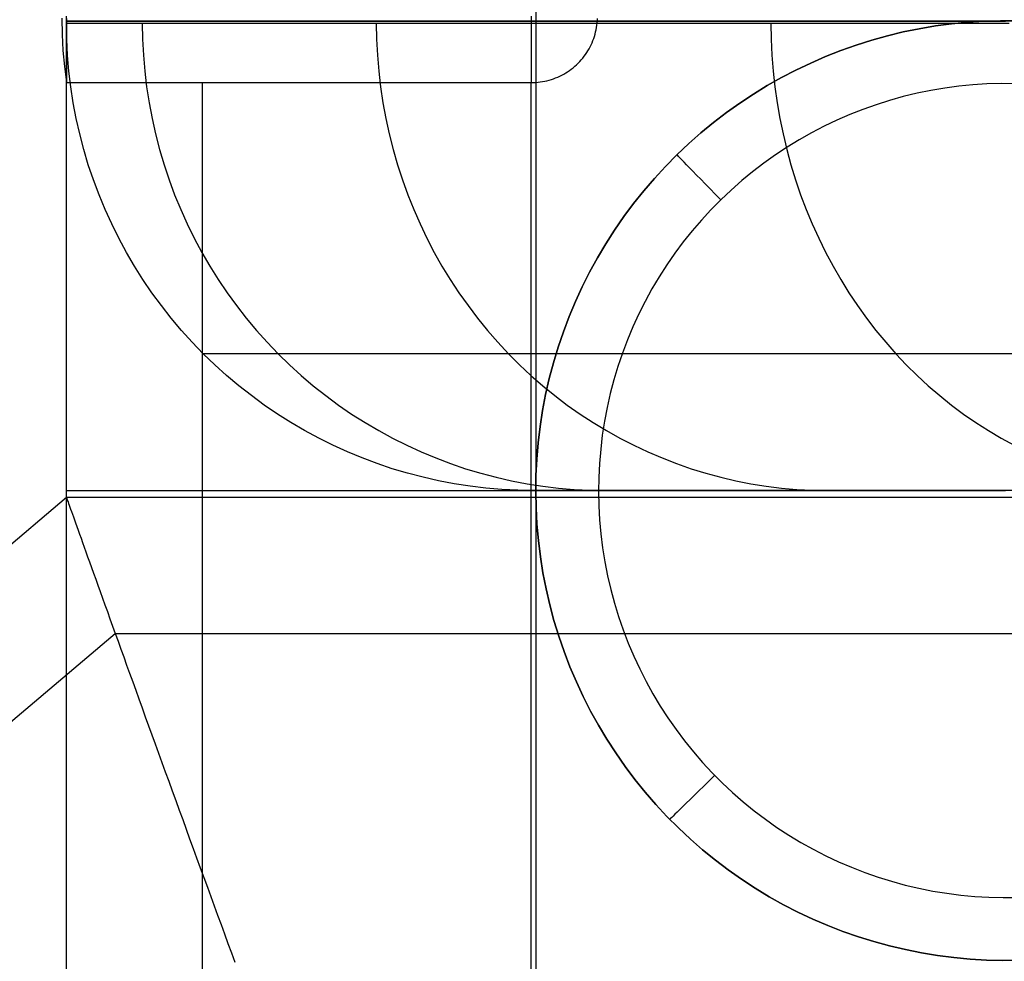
# Model space of a CAD drawing. Header units: millimetres. Extents: x 4627 to 5374, y -356 to 20.
# Tile 13 of 44: x 4702 to 4723, y -10 to 10. Entities that reach past the tile are written whole.
import ezdxf

# ---------------------------------------------------------------- set-up
doc = ezdxf.new("R2010")
doc.units = ezdxf.units.MM
for name, color, linetype, true_color in [('Slope storage bench', 7, 'Continuous', 0x000000), ('Slope storage bench$back', 7, 'Continuous', 0x000000), ('Slope storage bench$Glides', 7, 'Continuous', 0x000000), ('Slope storage bench$Lid', 7, 'Continuous', 0x000000)]:
    doc.layers.add(name, color=color, linetype=linetype, true_color=true_color)

msp = doc.modelspace()

# ---------------------------------------------------------------- linework, layer by layer
at = {"layer": 'Slope storage bench'}
for p, q in [((4712.803, 0), (4712.803, 20)), ((4702.803, 0), (4702.803, 10.1)), ((4702.803, -290.1, -150), (4702.803, 10.1, -150)), ((4712.703, 10.1, -300.1), (4712.703, 9.817, -300.096)), ((4702.703, 10.058, -290.1), (4702.71, 9.715, -290.1)), ((4702.803, 10.052, -288.69), (4702.803, 10.004, -288.693)), ((4702.803, 10.004, -288.693), (4702.803, 9.956, -288.697)), ((4702.803, 10), (4722.803, 10)), ((4702.803, 9.956, -288.697), (4702.803, 9.908, -288.702)), ((4702.803, 9.908, -288.702), (4702.803, 9.86, -288.71)), ((4702.803, 9.86, -288.71), (4702.803, 9.813, -288.719)), ((4714.084, 9.813, -300), (4714.093, 9.86, -300)), ((4714.093, 9.86, -300), (4714.1, 9.908, -300)), ((4714.1, 9.908, -300), (4714.106, 9.956, -300)), ((4714.106, 9.956, -300), (4714.11, 10.004, -300)), ((4714.11, 10.004, -300), (4714.113, 10.052, -300)), ((4702.71, 9.715, -290.1), (4702.729, 9.372, -290.1)), ((4702.803, 9.813, -288.719), (4702.803, 9.766, -288.729)), ((4702.803, 9.766, -288.729), (4702.803, 9.719, -288.742)), ((4702.803, 9.719, -288.742), (4702.803, 9.673, -288.755)), ((4702.803, 9.673, -288.755), (4702.803, 9.628, -288.771)), ((4712.703, 9.817, -300.096), (4712.703, 9.534, -300.084)), ((4714.032, 9.628, -300), (4714.047, 9.673, -300)), ((4714.047, 9.673, -300), (4714.061, 9.719, -300)), ((4714.061, 9.719, -300), (4714.073, 9.766, -300)), ((4714.073, 9.766, -300), (4714.084, 9.813, -300)), ((4702.803, 9.628, -288.771), (4702.803, 9.582, -288.788)), ((4702.803, 9.582, -288.788), (4702.803, 9.538, -288.806)), ((4702.803, 9.538, -288.806), (4702.803, 9.494, -288.826)), ((4702.803, 9.494, -288.826), (4702.803, 9.451, -288.847)), ((4702.803, 9.451, -288.847), (4702.803, 9.409, -288.87)), ((4712.703, 9.534, -300.084), (4712.703, 9.252, -300.064)), ((4713.932, 9.409, -300), (4713.955, 9.451, -300)), ((4713.955, 9.451, -300), (4713.977, 9.494, -300)), ((4713.977, 9.494, -300), (4713.997, 9.538, -300)), ((4713.997, 9.538, -300), (4714.015, 9.582, -300)), ((4714.015, 9.582, -300), (4714.032, 9.628, -300)), ((4702.729, 9.372, -290.1), (4702.76, 9.03, -290.1)), ((4702.803, 9.409, -288.87), (4702.803, 9.367, -288.895)), ((4702.803, 9.367, -288.895), (4702.803, 9.326, -288.92)), ((4702.803, 9.326, -288.92), (4702.803, 9.286, -288.948)), ((4702.803, 9.286, -288.948), (4702.803, 9.248, -288.976)), ((4702.803, 9.248, -288.976), (4702.803, 9.21, -289.006)), ((4712.703, 9.252, -300.064), (4712.703, 8.97, -300.036)), ((4713.797, 9.21, -300), (4713.827, 9.248, -300)), ((4713.827, 9.248, -300), (4713.855, 9.286, -300)), ((4713.855, 9.286, -300), (4713.882, 9.326, -300)), ((4713.882, 9.326, -300), (4713.908, 9.367, -300)), ((4713.908, 9.367, -300), (4713.932, 9.409, -300)), ((4702.76, 9.03, -290.1), (4702.803, 8.689, -290.1)), ((4702.803, 9.21, -289.006), (4702.803, 9.173, -289.037)), ((4702.803, 9.173, -289.037), (4702.803, 9.137, -289.069)), ((4702.803, 9.137, -289.069), (4702.803, 9.103, -289.103)), ((4702.803, 9.103, -289.103), (4702.803, 9.069, -289.137)), ((4702.803, 9.069, -289.137), (4702.803, 9.037, -289.173)), ((4702.803, 9.037, -289.173), (4702.803, 9.006, -289.21)), ((4713.593, 9.006, -300), (4713.63, 9.037, -300)), ((4713.63, 9.037, -300), (4713.666, 9.069, -300)), ((4713.666, 9.069, -300), (4713.7, 9.103, -300)), ((4713.7, 9.103, -300), (4713.734, 9.137, -300)), ((4713.734, 9.137, -300), (4713.766, 9.173, -300)), ((4713.766, 9.173, -300), (4713.797, 9.21, -300)), ((4702.803, 9.006, -289.21), (4702.803, 8.976, -289.248)), ((4702.803, 8.976, -289.248), (4702.803, 8.948, -289.286)), ((4702.803, 8.948, -289.286), (4702.803, 8.92, -289.326)), ((4702.803, 8.92, -289.326), (4702.803, 8.895, -289.367)), ((4702.803, 8.895, -289.367), (4702.803, 8.87, -289.409)), ((4702.803, 8.87, -289.409), (4702.803, 8.847, -289.451)), ((4702.803, 8.847, -289.451), (4702.803, 8.826, -289.494)), ((4702.803, 8.826, -289.494), (4702.803, 8.806, -289.538)), ((4712.703, 8.97, -300.036), (4712.703, 8.689, -300)), ((4713.265, 8.806, -300), (4713.309, 8.826, -300)), ((4713.309, 8.826, -300), (4713.352, 8.847, -300)), ((4713.352, 8.847, -300), (4713.394, 8.87, -300)), ((4713.394, 8.87, -300), (4713.436, 8.895, -300)), ((4713.436, 8.895, -300), (4713.476, 8.92, -300)), ((4713.476, 8.92, -300), (4713.516, 8.948, -300)), ((4713.516, 8.948, -300), (4713.555, 8.976, -300)), ((4713.555, 8.976, -300), (4713.593, 9.006, -300)), ((4702.803, 8.806, -289.538), (4702.803, 8.788, -289.582)), ((4702.803, 8.788, -289.582), (4702.803, 8.771, -289.628)), ((4702.803, 8.771, -289.628), (4702.803, 8.755, -289.673)), ((4702.803, 8.755, -289.673), (4702.803, 8.742, -289.719)), ((4702.803, 8.742, -289.719), (4702.803, 8.729, -289.766)), ((4702.803, 8.729, -289.766), (4702.803, 8.719, -289.813)), ((4702.803, 8.719, -289.813), (4702.803, 8.71, -289.86)), ((4702.803, 8.71, -289.86), (4702.803, 8.702, -289.908)), ((4702.803, 8.702, -289.908), (4702.803, 8.697, -289.956)), ((4702.803, 8.697, -289.956), (4702.803, 8.693, -290.004)), ((4702.803, 8.693, -290.004), (4702.803, 8.69, -290.052)), ((4702.803, 8.69, -290.052), (4702.803, 8.689, -290.1)), ((4702.803, 8.689, -290.1), (4702.809, 8.689, -290.438)), ((4702.803, -288.689, -290.1), (4702.803, 8.689, -290.1)), ((4702.809, 8.689, -290.438), (4702.826, 8.689, -290.776)), ((4702.826, 8.689, -290.776), (4702.855, 8.689, -291.112)), ((4702.855, 8.689, -291.112), (4702.895, 8.689, -291.448)), ((4702.895, 8.689, -291.448), (4702.947, 8.689, -291.782)), ((4702.947, 8.689, -291.782), (4703.01, 8.689, -292.114)), ((4703.01, 8.689, -292.114), (4703.084, 8.689, -292.444)), ((4703.084, 8.689, -292.444), (4703.17, 8.689, -292.771)), ((4703.17, 8.689, -292.771), (4703.267, 8.689, -293.095)), ((4703.267, 8.689, -293.095), (4703.374, 8.689, -293.415)), ((4703.374, 8.689, -293.415), (4703.493, 8.689, -293.732)), ((4703.493, 8.689, -293.732), (4703.622, 8.689, -294.044)), ((4703.622, 8.689, -294.044), (4703.762, 8.689, -294.352)), ((4703.762, 8.689, -294.352), (4703.913, 8.689, -294.655)), ((4703.913, 8.689, -294.655), (4704.073, 8.689, -294.952)), ((4704.073, 8.689, -294.952), (4704.244, 8.689, -295.244)), ((4704.244, 8.689, -295.244), (4704.425, 8.689, -295.53)), ((4704.425, 8.689, -295.53), (4704.615, 8.689, -295.809)), ((4704.615, 8.689, -295.809), (4704.814, 8.689, -296.082)), ((4704.814, 8.689, -296.082), (4705.023, 8.689, -296.348)), ((4705.023, 8.689, -296.348), (4705.241, 8.689, -296.606)), ((4705.241, 8.689, -296.606), (4705.468, 8.689, -296.857)), ((4705.468, 8.689, -296.857), (4705.702, 8.689, -297.1)), ((4705.702, 8.689, -297.1), (4705.946, 8.689, -297.335)), ((4705.702, -288.689, -297.1), (4705.702, 8.689, -297.1)), ((4705.946, 8.689, -297.335), (4706.196, 8.689, -297.562)), ((4706.196, 8.689, -297.562), (4706.455, 8.689, -297.78)), ((4706.455, 8.689, -297.78), (4706.721, 8.689, -297.988)), ((4706.721, 8.689, -297.988), (4706.994, 8.689, -298.188)), ((4706.994, 8.689, -298.188), (4707.273, 8.689, -298.378)), ((4707.273, 8.689, -298.378), (4707.559, 8.689, -298.559)), ((4707.559, 8.689, -298.559), (4707.851, 8.689, -298.729)), ((4707.851, 8.689, -298.729), (4708.148, 8.689, -298.89)), ((4708.148, 8.689, -298.89), (4708.451, 8.689, -299.04)), ((4708.451, 8.689, -299.04), (4708.759, 8.689, -299.18)), ((4708.759, 8.689, -299.18), (4709.071, 8.689, -299.31)), ((4709.071, 8.689, -299.31), (4709.388, 8.689, -299.428)), ((4709.388, 8.689, -299.428), (4709.708, 8.689, -299.536)), ((4709.708, 8.689, -299.536), (4710.032, 8.689, -299.633)), ((4710.032, 8.689, -299.633), (4710.359, 8.689, -299.719)), ((4710.359, 8.689, -299.719), (4710.689, 8.689, -299.793)), ((4710.689, 8.689, -299.793), (4711.021, 8.689, -299.856)), ((4711.021, 8.689, -299.856), (4711.355, 8.689, -299.908)), ((4711.355, 8.689, -299.908), (4711.69, 8.689, -299.948)), ((4711.69, 8.689, -299.948), (4712.027, 8.689, -299.977)), ((4712.027, 8.689, -299.977), (4712.365, 8.689, -299.994)), ((4712.365, 8.689, -299.994), (4712.703, 8.689, -300)), ((4712.703, 8.689, -300), (4712.751, 8.69, -300)), ((4712.703, -288.689, -300), (4712.703, 8.689, -300)), ((4712.751, 8.69, -300), (4712.799, 8.693, -300)), ((4712.799, 8.693, -300), (4712.847, 8.697, -300)), ((4712.847, 8.697, -300), (4712.895, 8.702, -300)), ((4712.895, 8.702, -300), (4712.943, 8.71, -300)), ((4712.943, 8.71, -300), (4712.99, 8.719, -300)), ((4712.99, 8.719, -300), (4713.037, 8.729, -300)), ((4713.037, 8.729, -300), (4713.083, 8.742, -300)), ((4713.083, 8.742, -300), (4713.13, 8.755, -300)), ((4713.13, 8.755, -300), (4713.175, 8.771, -300)), ((4713.175, 8.771, -300), (4713.22, 8.788, -300)), ((4713.22, 8.788, -300), (4713.265, 8.806, -300)), ((4702.803, -280), (4702.803, 0)), ((4702.803, 0), (4722.803, 0)), ((4712.803, -280), (4712.803, 0))]:
    msp.add_line(p, q, dxfattribs=at)
at = {"layer": 'Slope storage bench$back'}
for p, q in [((4712.803, 0), (4712.803, 20)), ((4702.803, 9.95), (4702.803, 10.05)), ((4702.835, 10, 3.663), (4702.803, 10)), ((4702.803, 10), (4722.803, 10)), ((4702.835, 9.95, 3.663), (4702.803, 9.95)), ((4702.809, 9.61), (4702.803, 9.95)), ((4702.932, 10, 7.342), (4702.835, 10, 3.663)), ((4702.932, 9.95, 7.342), (4702.835, 9.95, 3.663)), ((4703.094, 10, 11.034), (4702.932, 10, 7.342)), ((4703.094, 9.95, 11.034), (4702.932, 9.95, 7.342)), ((4703.322, 10, 14.734), (4703.094, 10, 11.034)), ((4703.322, 9.95, 14.734), (4703.094, 9.95, 11.034)), ((4703.618, 10, 18.44), (4703.322, 10, 14.734)), ((4703.618, 9.95, 18.44), (4703.322, 9.95, 14.734)), ((4703.981, 10, 22.149), (4703.618, 10, 18.44)), ((4703.981, 9.95, 22.149), (4703.618, 9.95, 18.44)), ((4704.412, 10, 25.857), (4703.981, 10, 22.149)), ((4704.412, 9.95, 25.857), (4703.981, 9.95, 22.149)), ((4704.912, 10, 29.561), (4704.412, 10, 25.857)), ((4704.912, 9.95, 29.561), (4704.412, 9.95, 25.857)), ((4704.419, 9.95, 25.914), (4704.425, 9.61, 25.913)), ((4705.482, 10, 33.257), (4704.912, 10, 29.561)), ((4705.482, 9.95, 33.257), (4704.912, 9.95, 29.561)), ((4706.122, 10, 36.943), (4705.482, 10, 33.257)), ((4706.122, 9.95, 36.943), (4705.482, 9.95, 33.257)), ((4706.833, 10, 40.615), (4706.122, 10, 36.943)), ((4706.833, 9.95, 40.615), (4706.122, 9.95, 36.943)), ((4707.617, 10, 44.269), (4706.833, 10, 40.615)), ((4707.617, 9.95, 44.269), (4706.833, 9.95, 40.615)), ((4708.473, 10, 47.903), (4707.617, 10, 44.269)), ((4708.473, 9.95, 47.903), (4707.617, 9.95, 44.269)), ((4709.402, 10, 51.513), (4708.473, 10, 47.903)), ((4709.402, 9.95, 51.513), (4708.473, 9.95, 47.903)), ((4710.405, 10, 55.096), (4709.402, 10, 51.513)), ((4710.405, 9.95, 55.096), (4709.402, 9.95, 51.513)), ((4709.402, 9.95, 51.513), (4709.408, 9.61, 51.511)), ((4711.483, 10, 58.649), (4710.405, 10, 55.096)), ((4711.483, 9.95, 58.649), (4710.405, 9.95, 55.096)), ((4712.636, 10, 62.167), (4711.483, 10, 58.649)), ((4712.636, 9.95, 62.167), (4711.483, 9.95, 58.649)), ((4713.866, 10, 65.649), (4712.636, 10, 62.167)), ((4713.866, 9.95, 65.649), (4712.636, 9.95, 62.167)), ((4715.172, 10, 69.091), (4713.866, 10, 65.649)), ((4715.172, 9.95, 69.091), (4713.866, 9.95, 65.649)), ((4716.556, 10, 72.488), (4715.172, 10, 69.091)), ((4716.556, 9.95, 72.488), (4715.172, 9.95, 69.091)), ((4718.018, 10, 75.839), (4716.556, 10, 72.488)), ((4718.018, 9.95, 75.839), (4716.556, 9.95, 72.488)), ((4717.806, 9.95, 75.364), (4717.811, 9.61, 75.362)), ((4719.559, 10, 79.14), (4718.018, 10, 75.839)), ((4719.559, 9.95, 79.14), (4718.018, 9.95, 75.839)), ((4721.18, 10, 82.387), (4719.559, 10, 79.14)), ((4721.18, 9.95, 82.387), (4719.559, 9.95, 79.14)), ((4722.882, 10, 85.578), (4721.18, 10, 82.387)), ((4722.882, 9.95, 85.578), (4721.18, 9.95, 82.387)), ((4702.826, 9.271), (4702.809, 9.61)), ((4704.425, 9.61, 25.913), (4704.442, 9.271, 25.911)), ((4709.408, 9.61, 51.511), (4709.425, 9.271, 51.507)), ((4717.811, 9.61, 75.362), (4717.827, 9.271, 75.355)), ((4702.855, 8.932), (4702.826, 9.271)), ((4704.442, 9.271, 25.911), (4704.471, 8.932, 25.907)), ((4709.425, 9.271, 51.507), (4709.453, 8.932, 51.499)), ((4717.827, 9.271, 75.355), (4717.853, 8.932, 75.343)), ((4702.895, 8.595), (4702.855, 8.932)), ((4704.471, 8.932, 25.907), (4704.511, 8.595, 25.902)), ((4709.453, 8.932, 51.499), (4709.492, 8.595, 51.489)), ((4717.853, 8.932, 75.343), (4717.89, 8.595, 75.326)), ((4702.947, 8.259), (4702.895, 8.595)), ((4704.511, 8.595, 25.902), (4704.563, 8.259, 25.896)), ((4709.492, 8.595, 51.489), (4709.542, 8.259, 51.475)), ((4717.89, 8.595, 75.326), (4717.938, 8.259, 75.305)), ((4703.011, 7.926), (4702.947, 8.259)), ((4704.563, 8.259, 25.896), (4704.626, 7.926, 25.888)), ((4709.542, 8.259, 51.475), (4709.603, 7.926, 51.459)), ((4717.938, 8.259, 75.305), (4717.996, 7.926, 75.279)), ((4703.086, 7.594), (4703.011, 7.926)), ((4704.626, 7.926, 25.888), (4704.7, 7.594, 25.879)), ((4709.603, 7.926, 51.459), (4709.676, 7.594, 51.439)), ((4717.996, 7.926, 75.279), (4718.064, 7.594, 75.249)), ((4703.172, 7.266), (4703.086, 7.594)), ((4704.7, 7.594, 25.879), (4704.785, 7.266, 25.868)), ((4709.676, 7.594, 51.439), (4709.759, 7.266, 51.417)), ((4718.064, 7.594, 75.249), (4718.142, 7.266, 75.214)), ((4703.269, 6.94), (4703.172, 7.266)), ((4704.785, 7.266, 25.868), (4704.882, 6.94, 25.856)), ((4709.759, 7.266, 51.417), (4709.853, 6.94, 51.392)), ((4718.142, 7.266, 75.214), (4718.231, 6.94, 75.174)), ((4703.377, 6.618), (4703.269, 6.94)), ((4704.882, 6.94, 25.856), (4704.989, 6.618, 25.842)), ((4709.853, 6.94, 51.392), (4709.957, 6.618, 51.364)), ((4718.231, 6.94, 75.174), (4718.33, 6.618, 75.13)), ((4703.497, 6.3), (4703.377, 6.618)), ((4704.989, 6.618, 25.842), (4705.108, 6.3, 25.827)), ((4709.957, 6.618, 51.364), (4710.072, 6.3, 51.333)), ((4718.33, 6.618, 75.13), (4718.439, 6.3, 75.081)), ((4703.627, 5.986), (4703.497, 6.3)), ((4705.108, 6.3, 25.827), (4705.237, 5.986, 25.811)), ((4710.072, 6.3, 51.333), (4710.198, 5.986, 51.299)), ((4718.439, 6.3, 75.081), (4718.558, 5.986, 75.028)), ((4703.767, 5.677), (4703.627, 5.986)), ((4705.237, 5.986, 25.811), (4705.376, 5.677, 25.793)), ((4710.198, 5.986, 51.299), (4710.334, 5.677, 51.263)), ((4718.558, 5.986, 75.028), (4718.686, 5.677, 74.971)), ((4703.918, 5.372), (4703.767, 5.677)), ((4705.376, 5.677, 25.793), (4705.526, 5.372, 25.775)), ((4710.334, 5.677, 51.263), (4710.48, 5.372, 51.223)), ((4718.686, 5.677, 74.971), (4718.824, 5.372, 74.909)), ((4704.08, 5.073), (4703.918, 5.372)), ((4705.526, 5.372, 25.775), (4705.686, 5.073, 25.754)), ((4710.48, 5.372, 51.223), (4710.636, 5.073, 51.181)), ((4718.824, 5.372, 74.909), (4718.971, 5.074, 74.843)), ((4704.251, 4.78), (4704.08, 5.073)), ((4705.686, 5.073, 25.754), (4705.857, 4.78, 25.733)), ((4710.636, 5.073, 51.181), (4710.801, 4.78, 51.137)), ((4718.971, 5.074, 74.843), (4719.128, 4.78, 74.773)), ((4704.433, 4.493), (4704.251, 4.78)), ((4705.857, 4.78, 25.733), (4706.037, 4.493, 25.71)), ((4710.801, 4.78, 51.137), (4710.977, 4.493, 51.09)), ((4719.128, 4.78, 74.773), (4719.294, 4.493, 74.699)), ((4704.624, 4.212), (4704.433, 4.493)), ((4706.037, 4.493, 25.71), (4706.226, 4.212, 25.686)), ((4710.977, 4.493, 51.09), (4711.161, 4.212, 51.04)), ((4719.294, 4.493, 74.699), (4719.468, 4.212, 74.621)), ((4704.825, 3.938), (4704.624, 4.212)), ((4706.226, 4.212, 25.686), (4706.425, 3.938, 25.661)), ((4711.161, 4.212, 51.04), (4711.355, 3.938, 50.988)), ((4719.468, 4.212, 74.621), (4719.651, 3.938, 74.539)), ((4705.034, 3.671), (4704.825, 3.938)), ((4706.425, 3.938, 25.661), (4706.634, 3.671, 25.635)), ((4711.355, 3.938, 50.988), (4711.558, 3.671, 50.934)), ((4719.651, 3.938, 74.539), (4719.843, 3.671, 74.453)), ((4705.253, 3.411), (4705.034, 3.671)), ((4706.634, 3.671, 25.635), (4706.851, 3.411, 25.608)), ((4711.558, 3.671, 50.934), (4711.769, 3.411, 50.877)), ((4719.843, 3.671, 74.453), (4720.043, 3.411, 74.364)), ((4705.481, 3.159), (4705.253, 3.411)), ((4706.851, 3.411, 25.608), (4707.077, 3.159, 25.579)), ((4711.769, 3.411, 50.877), (4711.989, 3.159, 50.818)), ((4720.043, 3.411, 74.364), (4720.25, 3.159, 74.271)), ((4705.717, 2.914), (4705.481, 3.159)), ((4707.077, 3.159, 25.579), (4707.311, 2.914, 25.55)), ((4711.989, 3.159, 50.818), (4712.217, 2.914, 50.757)), ((4720.25, 3.159, 74.271), (4720.466, 2.914, 74.175)), ((4705.961, 2.678), (4705.717, 2.914)), ((4705.817, 2.914, 6.401), (4705.717, 2.914)), ((4706.114, 2.914, 12.796), (4705.817, 2.914, 6.401)), ((4706.612, 2.914, 19.181), (4706.114, 2.914, 12.796)), ((4707.311, 2.914, 25.55), (4706.612, 2.914, 19.181)), ((4708.214, 2.914, 31.899), (4707.311, 2.914, 25.55)), ((4707.311, 2.914, 25.55), (4707.553, 2.678, 25.519)), ((4709.328, 2.914, 38.221), (4708.214, 2.914, 31.899)), ((4710.66, 2.914, 44.509), (4709.328, 2.914, 38.221)), ((4711.41, 2.914, 47.639), (4710.66, 2.914, 44.509)), ((4712.217, 2.914, 50.757), (4711.41, 2.914, 47.639)), ((4713.046, 2.914, 53.738), (4712.217, 2.914, 50.757)), ((4712.217, 2.914, 50.757), (4712.453, 2.678, 50.693)), ((4713.93, 2.914, 56.707), (4713.046, 2.914, 53.738)), ((4714.871, 2.914, 59.662), (4713.93, 2.914, 56.707)), ((4715.869, 2.914, 62.602), (4714.871, 2.914, 59.662)), ((4716.926, 2.914, 65.524), (4715.869, 2.914, 62.602)), ((4718.044, 2.914, 68.428), (4716.926, 2.914, 65.524)), ((4719.223, 2.914, 71.312), (4718.044, 2.914, 68.428)), ((4720.466, 2.914, 74.175), (4719.223, 2.914, 71.312)), ((4721.773, 2.914, 77.014), (4720.466, 2.914, 74.175)), ((4720.466, 2.914, 74.175), (4720.689, 2.678, 74.075)), ((4723.147, 2.914, 79.828), (4721.773, 2.914, 77.014)), ((4706.214, 2.451), (4705.961, 2.678)), ((4707.553, 2.678, 25.519), (4707.803, 2.451, 25.488)), ((4712.453, 2.678, 50.693), (4712.696, 2.451, 50.628)), ((4720.689, 2.678, 74.075), (4720.919, 2.451, 73.972)), ((4706.473, 2.232), (4706.214, 2.451)), ((4707.803, 2.451, 25.488), (4708.061, 2.232, 25.455)), ((4712.696, 2.451, 50.628), (4712.947, 2.232, 50.561)), ((4720.919, 2.451, 73.972), (4721.156, 2.232, 73.866)), ((4706.741, 2.022), (4706.473, 2.232)), ((4708.061, 2.232, 25.455), (4708.326, 2.022, 25.422)), ((4712.947, 2.232, 50.561), (4713.205, 2.022, 50.491)), ((4721.156, 2.232, 73.866), (4721.4, 2.022, 73.757)), ((4707.015, 1.821), (4706.741, 2.022)), ((4708.326, 2.022, 25.422), (4708.598, 1.821, 25.388)), ((4713.205, 2.022, 50.491), (4713.47, 1.821, 50.42)), ((4721.4, 2.022, 73.757), (4721.651, 1.821, 73.645)), ((4707.296, 1.63), (4707.015, 1.821)), ((4708.598, 1.821, 25.388), (4708.877, 1.63, 25.353)), ((4713.47, 1.821, 50.42), (4713.741, 1.63, 50.347)), ((4721.651, 1.821, 73.645), (4721.907, 1.63, 73.53)), ((4707.583, 1.449), (4707.296, 1.63)), ((4708.877, 1.63, 25.353), (4709.162, 1.449, 25.317)), ((4713.741, 1.63, 50.347), (4714.019, 1.449, 50.273)), ((4721.907, 1.63, 73.53), (4722.169, 1.449, 73.413)), ((4707.876, 1.277), (4707.583, 1.449)), ((4708.175, 1.116), (4707.876, 1.277)), ((4709.162, 1.449, 25.317), (4709.453, 1.277, 25.28)), ((4709.453, 1.277, 25.28), (4709.75, 1.116, 25.243)), ((4714.019, 1.449, 50.273), (4714.302, 1.277, 50.197)), ((4714.302, 1.277, 50.197), (4714.591, 1.116, 50.119)), ((4722.169, 1.449, 73.413), (4722.437, 1.277, 73.293)), ((4722.437, 1.277, 73.293), (4722.71, 1.116, 73.171)), ((4708.479, 0.964), (4708.175, 1.116)), ((4709.75, 1.116, 25.243), (4710.051, 0.964, 25.205)), ((4714.591, 1.116, 50.119), (4714.885, 0.964, 50.04)), ((4722.71, 1.116, 73.171), (4722.988, 0.964, 73.047)), ((4708.789, 0.824), (4708.479, 0.964)), ((4710.051, 0.964, 25.205), (4710.358, 0.824, 25.166)), ((4714.885, 0.964, 50.04), (4715.183, 0.824, 49.96)), ((4709.103, 0.694), (4708.789, 0.824)), ((4709.421, 0.575), (4709.103, 0.694)), ((4710.358, 0.824, 25.166), (4710.67, 0.694, 25.127)), ((4710.67, 0.694, 25.127), (4710.985, 0.575, 25.087)), ((4715.183, 0.824, 49.96), (4715.487, 0.694, 49.879)), ((4715.487, 0.694, 49.879), (4715.794, 0.574, 49.796)), ((4709.743, 0.466), (4709.421, 0.575)), ((4710.068, 0.369), (4709.743, 0.466)), ((4710.985, 0.575, 25.087), (4711.305, 0.466, 25.047)), ((4711.305, 0.466, 25.047), (4711.628, 0.369, 25.006)), ((4715.794, 0.574, 49.796), (4716.105, 0.466, 49.713)), ((4716.105, 0.466, 49.713), (4716.419, 0.369, 49.628)), ((4710.397, 0.283), (4710.068, 0.369)), ((4710.728, 0.208), (4710.397, 0.283)), ((4711.628, 0.369, 25.006), (4711.954, 0.283, 24.965)), ((4711.954, 0.283, 24.965), (4712.283, 0.208, 24.924)), ((4716.419, 0.369, 49.628), (4716.737, 0.283, 49.543)), ((4716.737, 0.283, 49.543), (4717.057, 0.208, 49.457)), ((4711.062, 0.145), (4710.728, 0.208)), ((4711.398, 0.093), (4711.062, 0.145)), ((4711.735, 0.052), (4711.398, 0.093)), ((4712.074, 0.023), (4711.735, 0.052)), ((4712.413, 0.006), (4712.074, 0.023)), ((4712.283, 0.208, 24.924), (4712.614, 0.145, 24.882)), ((4712.753, 0), (4712.413, 0.006)), ((4712.614, 0.145, 24.882), (4712.947, 0.093, 24.84)), ((4712.849, 0, 6.183), (4712.753, 0)), ((4712.753, 0), (4722.803, 0)), ((4713.136, 0, 12.36), (4712.849, 0, 6.183)), ((4712.947, 0.093, 24.84), (4713.282, 0.052, 24.798)), ((4713.617, 0, 18.524), (4713.136, 0, 12.36)), ((4713.282, 0.052, 24.798), (4713.618, 0.023, 24.756)), ((4714.291, 0, 24.671), (4713.617, 0, 18.524)), ((4713.618, 0.023, 24.756), (4713.954, 0.006, 24.714)), ((4713.954, 0.006, 24.714), (4714.291, 0, 24.671)), ((4715.163, 0, 30.793), (4714.291, 0, 24.671)), ((4716.236, 0, 36.883), (4715.163, 0, 30.793)), ((4717.517, 0, 42.932), (4716.236, 0, 36.883)), ((4717.057, 0.208, 49.457), (4717.379, 0.145, 49.371)), ((4717.379, 0.145, 49.371), (4717.703, 0.093, 49.283)), ((4718.237, 0, 45.939), (4717.517, 0, 42.932)), ((4717.703, 0.093, 49.283), (4718.029, 0.052, 49.196)), ((4718.029, 0.052, 49.196), (4718.356, 0.023, 49.108)), ((4719.012, 0, 48.932), (4718.237, 0, 45.939)), ((4718.356, 0.023, 49.108), (4718.684, 0.006, 49.02)), ((4718.684, 0.006, 49.02), (4719.012, 0, 48.932)), ((4719.807, 0, 51.791), (4719.012, 0, 48.932)), ((4720.654, 0, 54.636), (4719.807, 0, 51.791)), ((4721.554, 0, 57.464), (4720.654, 0, 54.636)), ((4722.508, 0, 60.274), (4721.554, 0, 57.464)), ((4723.518, 0, 63.065), (4722.508, 0, 60.274))]:
    msp.add_line(p, q, dxfattribs=at)
at = {"layer": 'Slope storage bench$Glides'}
for p, q in [((4720.965, 9.836, -300), (4721.308, 9.894, -300)), ((4721.308, 9.894, -300), (4720.965, 9.836, -300)), ((4721.308, 9.894, -300), (4721.652, 9.94, -300)), ((4721.652, 9.94, -300), (4721.308, 9.894, -300)), ((4721.652, 9.94, -300), (4721.998, 9.974, -300)), ((4721.998, 9.974, -300), (4721.652, 9.94, -300)), ((4721.998, 9.974, -300), (4722.345, 9.996, -300)), ((4722.345, 9.996, -300), (4721.998, 9.974, -300)), ((4722.345, 9.996, -300), (4722.692, 10.006, -300)), ((4722.692, 10.006, -300), (4722.345, 9.996, -300)), ((4722.692, 10.006, -300), (4723.039, 10.004, -300)), ((4723.039, 10.004, -300), (4722.692, 10.006, -300)), ((4719.953, 9.592, -300), (4720.288, 9.685, -300)), ((4720.288, 9.685, -300), (4719.953, 9.592, -300)), ((4720.288, 9.685, -300), (4720.625, 9.767, -300)), ((4720.625, 9.767, -300), (4720.288, 9.685, -300)), ((4720.625, 9.767, -300), (4720.965, 9.836, -300)), ((4720.965, 9.836, -300), (4720.625, 9.767, -300)), ((4719.294, 9.371, -300), (4719.622, 9.488, -300)), ((4719.622, 9.488, -300), (4719.294, 9.371, -300)), ((4719.622, 9.488, -300), (4719.953, 9.592, -300)), ((4719.953, 9.592, -300), (4719.622, 9.488, -300)), ((4718.653, 9.105, -300), (4718.971, 9.244, -300)), ((4718.971, 9.244, -300), (4718.653, 9.105, -300)), ((4718.971, 9.244, -300), (4719.294, 9.371, -300)), ((4719.294, 9.371, -300), (4718.971, 9.244, -300)), ((4718.339, 8.956, -300), (4718.653, 9.105, -300)), ((4718.653, 9.105, -300), (4718.339, 8.956, -300)), ((4718.031, 8.796, -300), (4718.339, 8.956, -300)), ((4718.339, 8.956, -300), (4718.031, 8.796, -300)), ((4717.432, 8.443, -300), (4717.729, 8.625, -300)), ((4717.729, 8.625, -300), (4717.432, 8.443, -300)), ((4717.729, 8.625, -300), (4718.031, 8.796, -300)), ((4718.031, 8.796, -300), (4717.729, 8.625, -300)), ((4721.806, 8.61, -305), (4721.508, 8.571, -305)), ((4722.106, 8.64, -305), (4721.806, 8.61, -305)), ((4722.406, 8.659, -305), (4722.106, 8.64, -305)), ((4722.707, 8.667, -305), (4722.406, 8.659, -305)), ((4723.008, 8.665, -305), (4722.707, 8.667, -305)), ((4717.143, 8.252, -300), (4717.432, 8.443, -300)), ((4717.432, 8.443, -300), (4717.143, 8.252, -300)), ((4720.624, 8.39, -305), (4720.334, 8.309, -305)), ((4720.917, 8.46, -305), (4720.624, 8.39, -305)), ((4721.211, 8.521, -305), (4720.917, 8.46, -305)), ((4721.508, 8.571, -305), (4721.211, 8.521, -305)), ((4716.86, 8.05, -300), (4717.143, 8.252, -300)), ((4717.143, 8.252, -300), (4716.86, 8.05, -300)), ((4720.047, 8.218, -305), (4719.764, 8.118, -305)), ((4720.334, 8.309, -305), (4720.047, 8.218, -305)), ((4716.584, 7.839, -300), (4716.86, 8.05, -300)), ((4716.86, 8.05, -300), (4716.584, 7.839, -300)), ((4719.484, 8.007, -305), (4719.208, 7.887, -305)), ((4719.764, 8.118, -305), (4719.484, 8.007, -305)), ((4716.315, 7.619, -300), (4716.584, 7.839, -300)), ((4716.584, 7.839, -300), (4716.315, 7.619, -300)), ((4719.208, 7.887, -305), (4718.936, 7.758, -305)), ((4716.055, 7.389, -300), (4716.315, 7.619, -300)), ((4716.315, 7.619, -300), (4716.055, 7.389, -300)), ((4718.669, 7.619, -305), (4718.407, 7.471, -305)), ((4718.936, 7.758, -305), (4718.669, 7.619, -305)), ((4715.802, 7.15, -300), (4716.055, 7.389, -300)), ((4716.055, 7.389, -300), (4715.802, 7.15, -300)), ((4718.407, 7.471, -305), (4718.151, 7.314, -305)), ((4715.559, 6.903, -300), (4715.802, 7.15, -300)), ((4715.802, 7.15, -300), (4715.559, 6.903, -300)), ((4715.807, 7.146, -300.349), (4715.802, 7.15, -300)), ((4715.82, 7.133, -300.698), (4715.807, 7.146, -300.349)), ((4715.841, 7.111, -301.045), (4715.82, 7.133, -300.698)), ((4717.9, 7.148, -305), (4717.655, 6.973, -305)), ((4718.151, 7.314, -305), (4717.9, 7.148, -305)), ((4715.871, 7.081, -301.392), (4715.841, 7.111, -301.045)), ((4715.909, 7.042, -301.736), (4715.871, 7.081, -301.392)), ((4715.955, 6.994, -302.079), (4715.909, 7.042, -301.736)), ((4716.01, 6.938, -302.419), (4715.955, 6.994, -302.079)), ((4716.073, 6.874, -302.756), (4716.01, 6.938, -302.419)), ((4717.655, 6.973, -305), (4717.416, 6.791, -305)), ((4715.323, 6.648, -300), (4715.559, 6.903, -300)), ((4715.559, 6.903, -300), (4715.323, 6.648, -300)), ((4716.145, 6.801, -303.09), (4716.073, 6.874, -302.756)), ((4716.224, 6.72, -303.42), (4716.145, 6.801, -303.09)), ((4716.311, 6.63, -303.746), (4716.224, 6.72, -303.42)), ((4717.416, 6.791, -305), (4717.183, 6.6, -305)), ((4715.097, 6.384, -300), (4715.323, 6.648, -300)), ((4715.323, 6.648, -300), (4715.097, 6.384, -300)), ((4716.407, 6.533, -304.067), (4716.311, 6.63, -303.746)), ((4716.51, 6.428, -304.384), (4716.407, 6.533, -304.067)), ((4717.183, 6.6, -305), (4716.958, 6.401, -305)), ((4714.88, 6.113, -300), (4715.097, 6.384, -300)), ((4715.097, 6.384, -300), (4714.88, 6.113, -300)), ((4716.621, 6.315, -304.695), (4716.51, 6.428, -304.384)), ((4716.739, 6.194, -305), (4716.621, 6.315, -304.695)), ((4716.958, 6.401, -305), (4716.739, 6.194, -305)), ((4714.673, 5.834, -300), (4714.88, 6.113, -300)), ((4714.88, 6.113, -300), (4714.673, 5.834, -300)), ((4716.739, 6.194, -305), (4716.528, 5.98, -305)), ((4716.528, 5.98, -305), (4716.324, 5.758, -305)), ((4714.475, 5.548, -300), (4714.673, 5.834, -300)), ((4714.673, 5.834, -300), (4714.475, 5.548, -300)), ((4716.324, 5.758, -305), (4716.128, 5.53, -305)), ((4714.288, 5.256, -300), (4714.475, 5.548, -300)), ((4714.475, 5.548, -300), (4714.288, 5.256, -300)), ((4716.128, 5.53, -305), (4715.94, 5.295, -305)), ((4714.11, 4.957, -300), (4714.288, 5.256, -300)), ((4714.288, 5.256, -300), (4714.11, 4.957, -300)), ((4715.94, 5.295, -305), (4715.76, 5.054, -305)), ((4715.76, 5.054, -305), (4715.589, 4.806, -305)), ((4713.944, 4.653, -300), (4714.11, 4.957, -300)), ((4714.11, 4.957, -300), (4713.944, 4.653, -300)), ((4713.787, 4.342, -300), (4713.944, 4.653, -300)), ((4713.944, 4.653, -300), (4713.787, 4.342, -300)), ((4715.589, 4.806, -305), (4715.427, 4.553, -305)), ((4715.427, 4.553, -305), (4715.273, 4.294, -305)), ((4713.642, 4.027, -300), (4713.787, 4.342, -300)), ((4713.787, 4.342, -300), (4713.642, 4.027, -300)), ((4715.273, 4.294, -305), (4715.129, 4.03, -305)), ((4713.508, 3.706, -300), (4713.642, 4.027, -300)), ((4713.642, 4.027, -300), (4713.508, 3.706, -300)), ((4715.129, 4.03, -305), (4714.994, 3.761, -305)), ((4713.385, 3.382, -300), (4713.508, 3.706, -300)), ((4713.508, 3.706, -300), (4713.385, 3.382, -300)), ((4714.994, 3.761, -305), (4714.868, 3.488, -305)), ((4713.273, 3.053, -300), (4713.385, 3.382, -300)), ((4713.385, 3.382, -300), (4713.273, 3.053, -300)), ((4714.868, 3.488, -305), (4714.751, 3.211, -305)), ((4714.751, 3.211, -305), (4714.645, 2.929, -305)), ((4713.173, 2.72, -300), (4713.273, 3.053, -300)), ((4713.273, 3.053, -300), (4713.173, 2.72, -300)), ((4714.645, 2.929, -305), (4714.548, 2.644, -305)), ((4713.084, 2.384, -300), (4713.173, 2.72, -300)), ((4713.173, 2.72, -300), (4713.084, 2.384, -300)), ((4714.548, 2.644, -305), (4714.461, 2.356, -305)), ((4713.007, 2.046, -300), (4713.084, 2.384, -300)), ((4713.084, 2.384, -300), (4713.007, 2.046, -300)), ((4714.461, 2.356, -305), (4714.385, 2.065, -305)), ((4712.942, 1.704, -300), (4713.007, 2.046, -300)), ((4713.007, 2.046, -300), (4712.942, 1.704, -300)), ((4714.385, 2.065, -305), (4714.318, 1.772, -305)), ((4712.889, 1.361, -300), (4712.942, 1.704, -300)), ((4712.942, 1.704, -300), (4712.889, 1.361, -300)), ((4714.318, 1.772, -305), (4714.262, 1.476, -305)), ((4714.262, 1.476, -305), (4714.215, 1.179, -305)), ((4712.848, 1.016, -300), (4712.889, 1.361, -300)), ((4712.889, 1.361, -300), (4712.848, 1.016, -300)), ((4714.215, 1.179, -305), (4714.18, 0.88, -305)), ((4712.819, 0.67, -300), (4712.848, 1.016, -300)), ((4712.848, 1.016, -300), (4712.819, 0.67, -300)), ((4714.18, 0.88, -305), (4714.154, 0.58, -305)), ((4712.801, 0.323, -300), (4712.819, 0.67, -300)), ((4712.819, 0.67, -300), (4712.801, 0.323, -300)), ((4714.154, 0.58, -305), (4714.139, 0.28, -305)), ((4712.796, -0.024, -300), (4712.801, 0.323, -300)), ((4712.801, 0.323, -300), (4712.796, -0.024, -300)), ((4714.139, 0.28, -305), (4714.135, -0.021, -305)), ((4712.803, -0.371, -300), (4712.796, -0.024, -300)), ((4712.796, -0.024, -300), (4712.803, -0.371, -300)), ((4714.135, -0.021, -305), (4714.141, -0.322, -305)), ((4712.822, -0.718, -300), (4712.803, -0.371, -300)), ((4712.803, -0.371, -300), (4712.822, -0.718, -300)), ((4714.141, -0.322, -305), (4714.157, -0.622, -305)), ((4714.157, -0.622, -305), (4714.184, -0.922, -305)), ((4712.853, -1.064, -300), (4712.822, -0.718, -300)), ((4712.822, -0.718, -300), (4712.853, -1.064, -300)), ((4714.184, -0.922, -305), (4714.221, -1.22, -305)), ((4712.896, -1.409, -300), (4712.853, -1.064, -300)), ((4712.853, -1.064, -300), (4712.896, -1.409, -300)), ((4714.221, -1.22, -305), (4714.269, -1.518, -305)), ((4712.951, -1.752, -300), (4712.896, -1.409, -300)), ((4712.896, -1.409, -300), (4712.951, -1.752, -300)), ((4714.269, -1.518, -305), (4714.327, -1.813, -305)), ((4713.017, -2.093, -300), (4712.951, -1.752, -300)), ((4712.951, -1.752, -300), (4713.017, -2.093, -300)), ((4714.327, -1.813, -305), (4714.395, -2.106, -305)), ((4713.096, -2.431, -300), (4713.017, -2.093, -300)), ((4713.017, -2.093, -300), (4713.096, -2.431, -300)), ((4714.395, -2.106, -305), (4714.473, -2.396, -305)), ((4713.186, -2.767, -300), (4713.096, -2.431, -300)), ((4713.096, -2.431, -300), (4713.186, -2.767, -300)), ((4714.473, -2.396, -305), (4714.561, -2.684, -305)), ((4714.561, -2.684, -305), (4714.659, -2.969, -305)), ((4713.288, -3.099, -300), (4713.186, -2.767, -300)), ((4713.186, -2.767, -300), (4713.288, -3.099, -300)), ((4713.401, -3.427, -300), (4713.288, -3.099, -300)), ((4713.288, -3.099, -300), (4713.401, -3.427, -300)), ((4714.659, -2.969, -305), (4714.767, -3.249, -305)), ((4714.767, -3.249, -305), (4714.885, -3.526, -305)), ((4713.526, -3.751, -300), (4713.401, -3.427, -300)), ((4713.401, -3.427, -300), (4713.526, -3.751, -300)), ((4714.885, -3.526, -305), (4715.012, -3.799, -305)), ((4713.662, -4.071, -300), (4713.526, -3.751, -300)), ((4713.526, -3.751, -300), (4713.662, -4.071, -300)), ((4715.012, -3.799, -305), (4715.148, -4.067, -305)), ((4713.809, -4.386, -300), (4713.662, -4.071, -300)), ((4713.662, -4.071, -300), (4713.809, -4.386, -300)), ((4715.148, -4.067, -305), (4715.294, -4.33, -305)), ((4713.966, -4.695, -300), (4713.809, -4.386, -300)), ((4713.809, -4.386, -300), (4713.966, -4.695, -300)), ((4715.294, -4.33, -305), (4715.449, -4.588, -305)), ((4715.449, -4.588, -305), (4715.613, -4.841, -305)), ((4714.134, -4.999, -300), (4713.966, -4.695, -300)), ((4713.966, -4.695, -300), (4714.134, -4.999, -300)), ((4714.313, -5.297, -300), (4714.134, -4.999, -300)), ((4714.134, -4.999, -300), (4714.313, -5.297, -300)), ((4715.613, -4.841, -305), (4715.785, -5.087, -305)), ((4715.785, -5.087, -305), (4715.966, -5.328, -305)), ((4714.502, -5.588, -300), (4714.313, -5.297, -300)), ((4714.313, -5.297, -300), (4714.502, -5.588, -300)), ((4715.966, -5.328, -305), (4716.155, -5.562, -305)), ((4714.701, -5.873, -300), (4714.502, -5.588, -300)), ((4714.502, -5.588, -300), (4714.701, -5.873, -300)), ((4716.155, -5.562, -305), (4716.352, -5.789, -305)), ((4716.352, -5.789, -305), (4716.557, -6.01, -305)), ((4714.91, -6.151, -300), (4714.701, -5.873, -300)), ((4714.701, -5.873, -300), (4714.91, -6.151, -300)), ((4716.609, -6.064, -305), (4716.488, -6.182, -304.695)), ((4716.557, -6.01, -305), (4716.769, -6.223, -305)), ((4715.128, -6.421, -300), (4714.91, -6.151, -300)), ((4714.91, -6.151, -300), (4715.128, -6.421, -300)), ((4716.488, -6.182, -304.695), (4716.375, -6.293, -304.384)), ((4716.769, -6.223, -305), (4716.989, -6.429, -305)), ((4715.355, -6.684, -300), (4715.128, -6.421, -300)), ((4715.128, -6.421, -300), (4715.355, -6.684, -300)), ((4716.172, -6.491, -303.746), (4716.083, -6.579, -303.42)), ((4716.27, -6.396, -304.067), (4716.172, -6.491, -303.746)), ((4716.375, -6.293, -304.384), (4716.27, -6.396, -304.067)), ((4716.989, -6.429, -305), (4717.215, -6.627, -305)), ((4715.592, -6.938, -300), (4715.355, -6.684, -300)), ((4715.355, -6.684, -300), (4715.592, -6.938, -300)), ((4716.002, -6.658, -303.09), (4715.929, -6.73, -302.756)), ((4716.083, -6.579, -303.42), (4716.002, -6.658, -303.09)), ((4717.215, -6.627, -305), (4717.449, -6.817, -305)), ((4715.761, -6.894, -301.736), (4715.722, -6.932, -301.392)), ((4715.808, -6.848, -302.079), (4715.761, -6.894, -301.736)), ((4715.865, -6.793, -302.419), (4715.808, -6.848, -302.079)), ((4715.929, -6.73, -302.756), (4715.865, -6.793, -302.419)), ((4717.449, -6.817, -305), (4717.688, -6.998, -305)), ((4715.837, -7.184, -300), (4715.592, -6.938, -300)), ((4715.592, -6.938, -300), (4715.837, -7.184, -300)), ((4715.657, -6.996, -300.349), (4715.652, -7, -300)), ((4715.67, -6.983, -300.698), (4715.657, -6.996, -300.349)), ((4715.692, -6.962, -301.045), (4715.67, -6.983, -300.698)), ((4715.722, -6.932, -301.392), (4715.692, -6.962, -301.045)), ((4717.688, -6.998, -305), (4717.934, -7.172, -305)), ((4716.091, -7.422, -300), (4715.837, -7.184, -300)), ((4715.837, -7.184, -300), (4716.091, -7.422, -300)), ((4717.934, -7.172, -305), (4718.186, -7.336, -305)), ((4718.186, -7.336, -305), (4718.444, -7.492, -305)), ((4716.352, -7.65, -300), (4716.091, -7.422, -300)), ((4716.091, -7.422, -300), (4716.352, -7.65, -300)), ((4718.444, -7.492, -305), (4718.706, -7.639, -305)), ((4716.622, -7.869, -300), (4716.352, -7.65, -300)), ((4716.352, -7.65, -300), (4716.622, -7.869, -300)), ((4718.706, -7.639, -305), (4718.974, -7.776, -305)), ((4716.898, -8.079, -300), (4716.622, -7.869, -300)), ((4716.622, -7.869, -300), (4716.898, -8.079, -300)), ((4718.974, -7.776, -305), (4719.246, -7.905, -305)), ((4719.246, -7.905, -305), (4719.522, -8.023, -305)), ((4717.182, -8.279, -300), (4716.898, -8.079, -300)), ((4716.898, -8.079, -300), (4717.182, -8.279, -300)), ((4719.522, -8.023, -305), (4719.803, -8.132, -305)), ((4719.803, -8.132, -305), (4720.087, -8.231, -305)), ((4717.473, -8.469, -300), (4717.182, -8.279, -300)), ((4717.182, -8.279, -300), (4717.473, -8.469, -300)), ((4720.087, -8.231, -305), (4720.374, -8.321, -305)), ((4720.374, -8.321, -305), (4720.665, -8.4, -305)), ((4717.77, -8.649, -300), (4717.473, -8.469, -300)), ((4717.473, -8.469, -300), (4717.77, -8.649, -300)), ((4720.665, -8.4, -305), (4720.957, -8.469, -305)), ((4720.957, -8.469, -305), (4721.252, -8.528, -305)), ((4721.252, -8.528, -305), (4721.549, -8.577, -305)), ((4721.549, -8.577, -305), (4721.848, -8.615, -305)), ((4718.074, -8.819, -300), (4717.77, -8.649, -300)), ((4717.77, -8.649, -300), (4718.074, -8.819, -300)), ((4721.848, -8.615, -305), (4722.147, -8.643, -305)), ((4722.147, -8.643, -305), (4722.448, -8.661, -305)), ((4722.448, -8.661, -305), (4722.749, -8.668, -305)), ((4722.749, -8.668, -305), (4723.049, -8.664, -305)), ((4718.382, -8.977, -300), (4718.074, -8.819, -300)), ((4718.074, -8.819, -300), (4718.382, -8.977, -300)), ((4718.697, -9.125, -300), (4718.382, -8.977, -300)), ((4718.382, -8.977, -300), (4718.697, -9.125, -300)), ((4719.016, -9.262, -300), (4718.697, -9.125, -300)), ((4718.697, -9.125, -300), (4719.016, -9.262, -300)), ((4719.34, -9.388, -300), (4719.016, -9.262, -300)), ((4719.016, -9.262, -300), (4719.34, -9.388, -300)), ((4719.668, -9.503, -300), (4719.34, -9.388, -300)), ((4719.34, -9.388, -300), (4719.668, -9.503, -300)), ((4719.999, -9.606, -300), (4719.668, -9.503, -300)), ((4719.668, -9.503, -300), (4719.999, -9.606, -300)), ((4720.334, -9.697, -300), (4719.999, -9.606, -300)), ((4719.999, -9.606, -300), (4720.334, -9.697, -300)), ((4720.672, -9.777, -300), (4720.334, -9.697, -300)), ((4720.334, -9.697, -300), (4720.672, -9.777, -300)), ((4721.013, -9.845, -300), (4720.672, -9.777, -300)), ((4720.672, -9.777, -300), (4721.013, -9.845, -300)), ((4721.356, -9.901, -300), (4721.013, -9.845, -300)), ((4721.013, -9.845, -300), (4721.356, -9.901, -300)), ((4721.7, -9.946, -300), (4721.356, -9.901, -300)), ((4721.356, -9.901, -300), (4721.7, -9.946, -300)), ((4722.046, -9.978, -300), (4721.7, -9.946, -300)), ((4721.7, -9.946, -300), (4722.046, -9.978, -300)), ((4722.393, -9.998, -300), (4722.046, -9.978, -300)), ((4722.046, -9.978, -300), (4722.393, -9.998, -300)), ((4722.74, -10.006, -300), (4722.393, -9.998, -300)), ((4722.393, -9.998, -300), (4722.74, -10.006, -300)), ((4723.087, -10.003, -300), (4722.74, -10.006, -300)), ((4722.74, -10.006, -300), (4723.087, -10.003, -300))]:
    msp.add_line(p, q, dxfattribs=at)
at = {"layer": 'Slope storage bench$Lid'}
for p, q in [((4697.346, -4.772, 10.1), (4702.803, -0.143, 10.1)), ((4697.346, -4.772, 9.9), (4702.803, -0.143, 9.9)), ((4697.346, -4.772, 10), (4702.803, -0.143, 10)), ((4702.803, -0.143, 10.1), (4702.803, -0.143, 9.9)), ((4702.803, -0.143, 10.1), (4702.804, -0.145, 10.3)), ((4702.803, -0.143, 10.1), (5302.146, -0.143, 10.1)), ((4702.803, -0.143, 9.9), (4702.804, -0.145, 9.7)), ((4702.803, -0.143, 9.9), (5302.146, -0.143, 9.9)), ((4702.803, -0.143, 10.1), (4702.803, -0.144, 10.231)), ((4702.803, -0.143, 10), (5302.146, -0.143, 10)), ((4702.803, -0.143, 9.9), (4702.803, -0.144, 9.769)), ((4702.804, -0.145, 10.3), (4702.806, -0.152, 10.501)), ((4702.804, -0.145, 9.7), (4702.806, -0.152, 9.499)), ((4702.806, -0.152, 10.501), (4702.809, -0.162, 10.701)), ((4702.806, -0.152, 9.499), (4702.809, -0.162, 9.299)), ((4702.809, -0.162, 10.701), (4702.814, -0.176, 10.901)), ((4702.809, -0.162, 9.299), (4702.814, -0.176, 9.099)), ((4702.814, -0.176, 10.901), (4702.821, -0.194, 11.101)), ((4702.814, -0.176, 9.099), (4702.821, -0.194, 8.899)), ((4702.821, -0.194, 11.101), (4702.829, -0.217, 11.3)), ((4702.821, -0.194, 8.899), (4702.829, -0.217, 8.7)), ((4702.829, -0.217, 11.3), (4702.838, -0.243, 11.499)), ((4702.829, -0.217, 8.7), (4702.838, -0.243, 8.501)), ((4702.838, -0.243, 11.499), (4702.849, -0.273, 11.697)), ((4702.838, -0.243, 8.501), (4702.849, -0.273, 8.303)), ((4702.849, -0.273, 11.697), (4702.862, -0.31, 11.906)), ((4702.849, -0.273, 8.303), (4702.862, -0.31, 8.094)), ((4702.862, -0.31, 11.906), (4702.877, -0.351, 12.114)), ((4702.862, -0.31, 8.094), (4702.877, -0.351, 7.886)), ((4702.877, -0.351, 12.114), (4702.893, -0.396, 12.321)), ((4702.877, -0.351, 7.886), (4702.893, -0.396, 7.679)), ((4702.893, -0.396, 12.321), (4702.911, -0.446, 12.527)), ((4702.893, -0.396, 7.679), (4702.911, -0.446, 7.473)), ((4702.911, -0.446, 12.527), (4702.93, -0.5, 12.731)), ((4702.911, -0.446, 7.473), (4702.93, -0.5, 7.269)), ((4702.93, -0.5, 12.731), (4702.951, -0.558, 12.935)), ((4702.93, -0.5, 7.269), (4702.951, -0.558, 7.065)), ((4702.951, -0.558, 12.935), (4702.973, -0.621, 13.136)), ((4702.951, -0.558, 7.065), (4702.973, -0.621, 6.864)), ((4702.973, -0.621, 13.136), (4702.997, -0.687, 13.336)), ((4702.973, -0.621, 6.864), (4702.997, -0.687, 6.664)), ((4702.997, -0.687, 13.336), (4703.024, -0.762, 13.544)), ((4702.997, -0.687, 6.664), (4703.024, -0.762, 6.456)), ((4703.024, -0.762, 13.544), (4703.052, -0.841, 13.751)), ((4703.024, -0.762, 6.456), (4703.052, -0.841, 6.249)), ((4703.052, -0.841, 13.751), (4703.082, -0.925, 13.955)), ((4703.052, -0.841, 6.249), (4703.082, -0.925, 6.045)), ((4703.082, -0.925, 13.955), (4703.114, -1.013, 14.157)), ((4703.082, -0.925, 6.045), (4703.114, -1.013, 5.843)), ((4703.114, -1.013, 14.157), (4703.147, -1.105, 14.356)), ((4703.114, -1.013, 5.843), (4703.147, -1.105, 5.644)), ((4703.147, -1.105, 14.356), (4703.182, -1.202, 14.554)), ((4703.147, -1.105, 5.644), (4703.182, -1.202, 5.446)), ((4703.182, -1.202, 14.554), (4703.218, -1.303, 14.749)), ((4703.182, -1.202, 5.446), (4703.218, -1.303, 5.251)), ((4703.218, -1.303, 14.749), (4703.255, -1.408, 14.942)), ((4703.218, -1.303, 5.251), (4703.255, -1.408, 5.058)), ((4703.255, -1.408, 14.942), (4703.296, -1.521, 15.138)), ((4703.255, -1.408, 5.058), (4703.296, -1.521, 4.862)), ((4703.296, -1.521, 15.138), (4703.338, -1.639, 15.332)), ((4703.296, -1.521, 4.862), (4703.338, -1.639, 4.668)), ((4703.338, -1.639, 15.332), (4703.382, -1.76, 15.522)), ((4703.338, -1.639, 4.668), (4703.382, -1.76, 4.478)), ((4703.382, -1.76, 15.522), (4703.427, -1.886, 15.71)), ((4703.382, -1.76, 4.478), (4703.427, -1.886, 4.29)), ((4703.427, -1.886, 15.71), (4703.474, -2.016, 15.894)), ((4703.427, -1.886, 4.29), (4703.474, -2.016, 4.106)), ((4703.474, -2.016, 15.894), (4703.522, -2.15, 16.075)), ((4703.474, -2.016, 4.106), (4703.522, -2.15, 3.925)), ((4703.522, -2.15, 16.075), (4703.571, -2.288, 16.253)), ((4703.522, -2.15, 3.925), (4703.571, -2.288, 3.747)), ((4703.571, -2.288, 16.253), (4703.622, -2.43, 16.428)), ((4703.571, -2.288, 3.747), (4703.622, -2.43, 3.572)), ((4703.622, -2.43, 16.428), (4703.676, -2.578, 16.602)), ((4703.622, -2.43, 3.572), (4703.676, -2.578, 3.398)), ((4703.676, -2.578, 16.602), (4703.73, -2.73, 16.773)), ((4703.676, -2.578, 3.398), (4703.73, -2.73, 3.227)), ((4703.73, -2.73, 16.773), (4703.786, -2.886, 16.939)), ((4703.73, -2.73, 3.227), (4703.786, -2.886, 3.061)), ((4703.786, -2.886, 16.939), (4703.844, -3.045, 17.102)), ((4703.786, -2.886, 3.061), (4703.844, -3.045, 2.898)), ((4700.464, -5.902, 17.1), (4703.843, -3.043, 17.1)), ((4700.464, -5.902, 2.9), (4703.843, -3.043, 2.9)), ((4703.843, -3.043, 17.1), (5301.082, -3.043, 17.1)), ((4703.843, -3.043, 2.9), (5301.082, -3.043, 2.9)), ((4703.844, -3.045, 17.102), (4703.902, -3.208, 17.261)), ((4703.844, -3.045, 2.898), (4703.902, -3.208, 2.739)), ((4703.902, -3.208, 17.261), (4703.962, -3.374, 17.416)), ((4703.902, -3.208, 2.739), (4703.962, -3.374, 2.584)), ((4703.962, -3.374, 17.416), (4704.023, -3.543, 17.567)), ((4703.962, -3.374, 2.584), (4704.023, -3.543, 2.433)), ((4704.023, -3.543, 17.567), (4704.085, -3.716, 17.714)), ((4704.023, -3.543, 2.433), (4704.085, -3.716, 2.286)), ((4704.085, -3.716, 17.714), (4704.149, -3.892, 17.857)), ((4704.085, -3.716, 2.286), (4704.149, -3.892, 2.143)), ((4704.149, -3.892, 17.857), (4704.214, -4.071, 17.995)), ((4704.149, -3.892, 2.143), (4704.214, -4.071, 2.005)), ((4704.214, -4.071, 17.995), (4704.279, -4.253, 18.13)), ((4704.214, -4.071, 2.005), (4704.279, -4.253, 1.87)), ((4704.279, -4.253, 18.13), (4704.346, -4.437, 18.26)), ((4704.279, -4.253, 1.87), (4704.346, -4.437, 1.74)), ((4704.346, -4.437, 18.26), (4704.414, -4.625, 18.385)), ((4704.346, -4.437, 1.74), (4704.414, -4.625, 1.615)), ((4704.414, -4.625, 18.385), (4704.483, -4.815, 18.507)), ((4704.414, -4.625, 1.615), (4704.483, -4.815, 1.493)), ((4704.483, -4.815, 18.507), (4704.552, -5.007, 18.623)), ((4704.483, -4.815, 1.493), (4704.552, -5.007, 1.377)), ((4704.552, -5.007, 18.623), (4704.623, -5.202, 18.735)), ((4704.552, -5.007, 1.377), (4704.623, -5.202, 1.265)), ((4704.623, -5.202, 18.735), (4704.693, -5.396, 18.841)), ((4704.623, -5.202, 1.265), (4704.693, -5.396, 1.159)), ((4704.693, -5.396, 18.841), (4704.764, -5.592, 18.943)), ((4704.693, -5.396, 1.159), (4704.764, -5.592, 1.057)), ((4704.764, -5.592, 18.943), (4704.836, -5.79, 19.04)), ((4704.764, -5.592, 1.057), (4704.836, -5.79, 0.96)), ((4704.836, -5.79, 19.04), (4704.909, -5.99, 19.132)), ((4704.836, -5.79, 0.96), (4704.909, -5.99, 0.868)), ((4704.909, -5.99, 19.132), (4704.982, -6.192, 19.22)), ((4704.909, -5.99, 0.868), (4704.982, -6.192, 0.78)), ((4704.982, -6.192, 19.22), (4705.056, -6.395, 19.303)), ((4704.982, -6.192, 0.78), (4705.056, -6.395, 0.697)), ((4705.056, -6.395, 19.303), (4705.13, -6.6, 19.382)), ((4705.056, -6.395, 0.697), (4705.13, -6.6, 0.618)), ((4705.13, -6.6, 19.382), (4705.206, -6.807, 19.456)), ((4705.13, -6.6, 0.618), (4705.206, -6.807, 0.544)), ((4705.206, -6.807, 19.456), (4705.279, -7.008, 19.523)), ((4705.206, -6.807, 0.544), (4705.279, -7.008, 0.477)), ((4705.279, -7.008, 19.523), (4705.353, -7.211, 19.586)), ((4705.279, -7.008, 0.477), (4705.353, -7.211, 0.414)), ((4705.353, -7.211, 19.586), (4705.427, -7.414, 19.644)), ((4705.353, -7.211, 0.414), (4705.427, -7.414, 0.356)), ((4705.427, -7.414, 19.644), (4705.501, -7.619, 19.699)), ((4705.427, -7.414, 0.356), (4705.501, -7.619, 0.301)), ((4705.501, -7.619, 19.699), (4705.576, -7.824, 19.748)), ((4705.501, -7.619, 0.301), (4705.576, -7.824, 0.252)), ((4705.576, -7.824, 19.748), (4705.652, -8.031, 19.793)), ((4705.576, -7.824, 0.252), (4705.652, -8.031, 0.207)), ((4705.652, -8.031, 19.793), (4705.728, -8.238, 19.834)), ((4705.652, -8.031, 0.207), (4705.728, -8.238, 0.166)), ((4705.728, -8.238, 19.834), (4705.804, -8.446, 19.87)), ((4705.728, -8.238, 0.166), (4705.804, -8.446, 0.13)), ((4705.804, -8.446, 19.87), (4705.876, -8.645, 19.901)), ((4705.804, -8.446, 0.13), (4705.876, -8.645, 0.099)), ((4705.876, -8.645, 19.901), (4705.949, -8.844, 19.927)), ((4705.876, -8.645, 0.099), (4705.949, -8.844, 0.073)), ((4705.949, -8.844, 19.927), (4706.022, -9.043, 19.949)), ((4705.949, -8.844, 0.073), (4706.022, -9.043, 0.051)), ((4706.022, -9.043, 19.949), (4706.095, -9.243, 19.967)), ((4706.022, -9.043, 0.051), (4706.095, -9.243, 0.033)), ((4706.095, -9.243, 19.967), (4706.169, -9.443, 19.982)), ((4706.095, -9.243, 0.033), (4706.169, -9.443, 0.018)), ((4706.169, -9.443, 19.982), (4706.242, -9.643, 19.992)), ((4706.169, -9.443, 0.018), (4706.242, -9.643, 0.008)), ((4706.242, -9.643, 19.992), (4706.315, -9.843, 19.998)), ((4706.242, -9.643, 0.008), (4706.315, -9.843, 0.002)), ((4706.315, -9.843, 19.998), (4706.389, -10.043, 20)), ((4706.315, -9.843, 0.002), (4706.389, -10.043))]:
    msp.add_line(p, q, dxfattribs=at)

doc.saveas('drawing.dxf')
